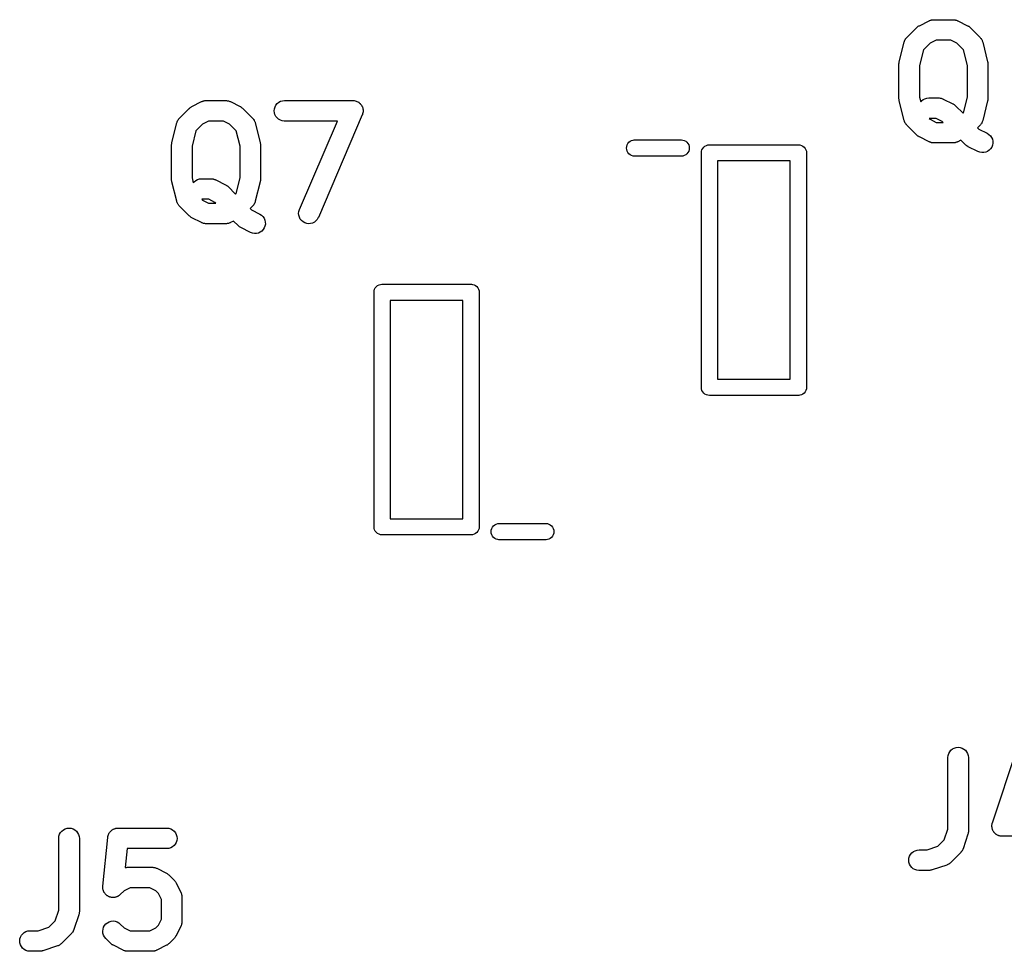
# Model space of a CAD drawing. Extents: x 52.4 to 149.4, y -66.8 to -27.6.
# Tile 12 of 20: x 112 to 124.1, y -55.7 to -44.2. Entities that reach past the tile are written whole.
import ezdxf

# ---------------------------------------------------------------- set-up
doc = ezdxf.new("R2010")
doc.units = 0
doc.layers.add('BLACK', color=7, linetype='CONTINUOUS')

msp = doc.modelspace()

# ---------------------------------------------------------------- linework, layer by layer
at = {"layer": 'BLACK', "linetype": 'CONTINUOUS'}
for p, q in [((123.097, -44.2514), (123.217, -44.1909)), ((123.217, -44.1909), (123.219, -44.1901)), ((123.219, -44.1901), (123.223, -44.1889)), ((123.223, -44.1889), (123.226, -44.1871)), ((123.226, -44.1871), (123.234, -44.1846)), ((123.234, -44.1846), (123.242, -44.1816)), ((123.242, -44.1816), (123.246, -44.181)), ((123.246, -44.181), (123.25, -44.1799)), ((123.25, -44.1799), (123.258, -44.1791)), ((123.258, -44.1791), (123.267, -44.1777)), ((123.267, -44.1777), (123.271, -44.1779)), ((123.271, -44.1779), (123.274, -44.1775)), ((123.274, -44.1775), (123.516, -44.1775)), ((123.516, -44.1775), (123.518, -44.1775)), ((123.518, -44.1775), (123.522, -44.178)), ((123.522, -44.178), (123.525, -44.1779)), ((123.525, -44.1779), (123.534, -44.1793)), ((123.534, -44.1793), (123.543, -44.1803)), ((123.543, -44.1803), (123.546, -44.1814)), ((123.546, -44.1814), (123.55, -44.1821)), ((123.55, -44.1821), (123.558, -44.1852)), ((123.558, -44.1852), (123.566, -44.1878)), ((123.566, -44.1878), (123.569, -44.1896)), ((123.569, -44.1896), (123.573, -44.1909)), ((123.573, -44.1909), (123.694, -44.2514)), ((122.943, -44.3961), (123.064, -44.2752)), ((123.064, -44.2752), (123.065, -44.274)), ((123.065, -44.274), (123.07, -44.2695)), ((123.07, -44.2695), (123.076, -44.2646)), ((123.076, -44.2646), (123.08, -44.2618)), ((123.08, -44.2618), (123.084, -44.2585)), ((123.084, -44.2585), (123.091, -44.2552)), ((123.091, -44.2552), (123.097, -44.2514)), ((123.694, -44.2514), (123.696, -44.2522)), ((123.696, -44.2522), (123.702, -44.2561)), ((123.702, -44.2561), (123.708, -44.2595)), ((123.708, -44.2595), (123.712, -44.2628)), ((123.712, -44.2628), (123.716, -44.2657)), ((123.716, -44.2657), (123.721, -44.2707)), ((123.721, -44.2707), (123.727, -44.2752)), ((123.727, -44.2752), (123.848, -44.3961)), ((122.849, -44.6971), (122.909, -44.4551)), ((122.909, -44.4551), (122.91, -44.4534)), ((122.91, -44.4534), (122.913, -44.4454)), ((122.913, -44.4454), (122.915, -44.4371)), ((122.915, -44.4371), (122.917, -44.4338)), ((122.917, -44.4338), (122.918, -44.4302)), ((122.918, -44.4302), (122.923, -44.4229)), ((122.923, -44.4229), (122.927, -44.4153)), ((122.927, -44.4153), (122.929, -44.4123)), ((122.929, -44.4123), (122.931, -44.4091)), ((122.931, -44.4091), (122.937, -44.4028)), ((122.937, -44.4028), (122.943, -44.3961)), ((123.304, -44.4315), (123.229, -44.4694)), ((123.486, -44.4315), (123.304, -44.4315)), ((123.562, -44.4694), (123.486, -44.4315)), ((123.848, -44.3961), (123.849, -44.3974)), ((123.849, -44.3974), (123.855, -44.4041)), ((123.855, -44.4041), (123.86, -44.4105)), ((123.86, -44.4105), (123.862, -44.4138)), ((123.862, -44.4138), (123.865, -44.4168)), ((123.865, -44.4168), (123.869, -44.4244)), ((123.869, -44.4244), (123.873, -44.4318)), ((123.873, -44.4318), (123.874, -44.4354)), ((123.874, -44.4354), (123.876, -44.4388)), ((123.876, -44.4388), (123.878, -44.4471)), ((123.878, -44.4471), (123.881, -44.4551)), ((123.881, -44.4551), (123.942, -44.6971)), ((123.147, -44.5509), (123.099, -44.7435)), ((123.229, -44.4694), (123.147, -44.5509)), ((123.643, -44.5509), (123.562, -44.4694)), ((123.692, -44.7435), (123.643, -44.5509)), ((122.847, -44.7116), (122.848, -44.7015)), ((122.848, -44.6993), (122.849, -44.6971)), ((122.848, -44.7015), (122.848, -44.6993)), ((123.942, -44.6971), (123.942, -44.6988)), ((123.942, -44.6988), (123.942, -44.701)), ((123.942, -44.701), (123.943, -44.7032)), ((123.943, -44.7032), (123.944, -44.7133)), ((122.845, -44.7216), (122.847, -44.7116)), ((122.845, -44.7238), (122.845, -44.7216)), ((122.845, -44.7261), (122.845, -44.7238)), ((122.845, -44.7279), (122.845, -44.7261)), ((122.845, -45.1512), (122.845, -44.7279)), ((123.099, -44.7435), (123.099, -45.1356)), ((123.692, -45.1356), (123.692, -44.7435)), ((123.944, -44.7133), (123.945, -44.7233)), ((123.945, -44.7233), (123.945, -44.7256)), ((123.945, -44.7256), (123.946, -44.7279)), ((123.946, -44.7279), (123.946, -45.1512)), ((114.097, -45.2514), (114.217, -45.1909)), ((114.217, -45.1909), (114.219, -45.1901)), ((114.219, -45.1901), (114.223, -45.1889)), ((114.223, -45.1889), (114.226, -45.1871)), ((114.226, -45.1871), (114.234, -45.1846)), ((114.234, -45.1846), (114.242, -45.1816)), ((114.242, -45.1816), (114.246, -45.181)), ((114.246, -45.181), (114.25, -45.1799)), ((114.25, -45.1799), (114.258, -45.1791)), ((114.258, -45.1791), (114.267, -45.1777)), ((114.267, -45.1777), (114.271, -45.1779)), ((114.271, -45.1779), (114.274, -45.1775)), ((114.274, -45.1775), (114.516, -45.1775)), ((114.516, -45.1775), (114.518, -45.1775)), ((114.518, -45.1775), (114.522, -45.178)), ((114.522, -45.178), (114.525, -45.1779)), ((114.525, -45.1779), (114.534, -45.1793)), ((114.534, -45.1793), (114.543, -45.1803)), ((114.543, -45.1803), (114.546, -45.1814)), ((114.546, -45.1814), (114.55, -45.1821)), ((114.55, -45.1821), (114.558, -45.1852)), ((114.558, -45.1852), (114.566, -45.1878)), ((114.566, -45.1878), (114.569, -45.1896)), ((114.569, -45.1896), (114.573, -45.1909)), ((114.573, -45.1909), (114.694, -45.2514)), ((115.172, -45.1987), (115.194, -45.1871)), ((115.194, -45.1871), (115.217, -45.1799)), ((115.217, -45.1799), (115.242, -45.1775)), ((115.242, -45.1775), (116.089, -45.1775)), ((116.089, -45.1775), (116.09, -45.1775)), ((116.09, -45.1775), (116.091, -45.1776)), ((116.091, -45.1776), (116.091, -45.1776)), ((116.091, -45.1776), (116.103, -45.179)), ((116.103, -45.179), (116.115, -45.1803)), ((116.115, -45.1803), (116.115, -45.1804)), ((116.115, -45.1804), (116.116, -45.1805)), ((116.116, -45.1805), (116.127, -45.1842)), ((116.127, -45.1842), (116.139, -45.1878)), ((116.139, -45.1878), (116.139, -45.188)), ((116.139, -45.188), (116.139, -45.1881)), ((116.139, -45.1881), (116.15, -45.194)), ((116.15, -45.194), (116.16, -45.1997)), ((122.845, -45.1534), (122.845, -45.1512)), ((122.845, -45.1557), (122.845, -45.1534)), ((122.846, -45.1658), (122.845, -45.1557)), ((122.847, -45.1759), (122.846, -45.1658)), ((122.848, -45.178), (122.847, -45.1759)), ((122.848, -45.1803), (122.848, -45.178)), ((122.849, -45.182), (122.848, -45.1803)), ((122.909, -45.4239), (122.849, -45.182)), ((123.099, -45.1356), (123.114, -45.1948)), ((123.114, -45.1948), (123.124, -45.182)), ((123.124, -45.182), (123.144, -45.1664)), ((123.144, -45.1664), (123.165, -45.1547)), ((123.165, -45.1547), (123.189, -45.1476)), ((123.189, -45.1476), (123.214, -45.1451)), ((123.214, -45.1451), (123.335, -45.1451)), ((123.335, -45.1451), (123.337, -45.1452)), ((123.337, -45.1452), (123.34, -45.1456)), ((123.34, -45.1456), (123.344, -45.1455)), ((123.344, -45.1455), (123.353, -45.1469)), ((123.353, -45.1469), (123.361, -45.1479)), ((123.361, -45.1479), (123.365, -45.149)), ((123.365, -45.149), (123.368, -45.1497)), ((123.368, -45.1497), (123.377, -45.1528)), ((123.377, -45.1528), (123.385, -45.1554)), ((123.385, -45.1554), (123.388, -45.1572)), ((123.388, -45.1572), (123.392, -45.1585)), ((123.392, -45.1585), (123.513, -45.219)), ((123.643, -45.3282), (123.692, -45.1356)), ((123.942, -45.182), (123.881, -45.4239)), ((123.943, -45.1776), (123.942, -45.1798)), ((123.942, -45.1798), (123.942, -45.182)), ((123.944, -45.1675), (123.943, -45.1776)), ((123.945, -45.1575), (123.944, -45.1675)), ((123.946, -45.153), (123.945, -45.1552)), ((123.945, -45.1552), (123.945, -45.1575)), ((123.946, -45.1512), (123.946, -45.153)), ((113.943, -45.3961), (114.064, -45.2752)), ((114.064, -45.2752), (114.065, -45.274)), ((114.065, -45.274), (114.07, -45.2695)), ((114.07, -45.2695), (114.076, -45.2646)), ((114.076, -45.2646), (114.08, -45.2618)), ((114.08, -45.2618), (114.084, -45.2585)), ((114.084, -45.2585), (114.091, -45.2552)), ((114.091, -45.2552), (114.097, -45.2514)), ((114.694, -45.2514), (114.696, -45.2522)), ((114.696, -45.2522), (114.702, -45.2561)), ((114.702, -45.2561), (114.708, -45.2595)), ((114.708, -45.2595), (114.712, -45.2628)), ((114.712, -45.2628), (114.716, -45.2657)), ((114.716, -45.2657), (114.721, -45.2707)), ((114.721, -45.2707), (114.727, -45.2752)), ((114.727, -45.2752), (114.848, -45.3961)), ((115.115, -45.3036), (115.117, -45.279)), ((115.117, -45.3283), (115.115, -45.3036)), ((115.117, -45.279), (115.125, -45.2553)), ((115.125, -45.2553), (115.137, -45.2335)), ((115.137, -45.2335), (115.152, -45.2144)), ((115.152, -45.2144), (115.172, -45.1987)), ((116.16, -45.1997), (116.161, -45.2)), ((116.161, -45.2), (116.161, -45.2002)), ((116.161, -45.2002), (116.17, -45.208)), ((116.17, -45.208), (116.179, -45.2157)), ((116.179, -45.2157), (116.18, -45.216)), ((116.18, -45.216), (116.18, -45.2163)), ((116.18, -45.2163), (116.187, -45.2257)), ((116.187, -45.2257), (116.195, -45.235)), ((116.195, -45.235), (116.195, -45.2354)), ((116.195, -45.2354), (116.195, -45.2357)), ((116.195, -45.2357), (116.201, -45.2463)), ((116.201, -45.2463), (116.206, -45.2569)), ((116.206, -45.2569), (116.206, -45.2574)), ((116.206, -45.2574), (116.207, -45.2578)), ((116.207, -45.2578), (116.21, -45.2693)), ((116.21, -45.2693), (116.213, -45.2807)), ((116.213, -45.2807), (116.213, -45.2812)), ((116.213, -45.2812), (116.213, -45.2816)), ((116.213, -45.2816), (116.214, -45.2935)), ((116.214, -45.2935), (116.216, -45.3054)), ((116.216, -45.3063), (116.214, -45.3181)), ((116.216, -45.3054), (116.216, -45.3059)), ((116.216, -45.3059), (116.216, -45.3063)), ((123.513, -45.219), (123.514, -45.2198)), ((123.514, -45.2198), (123.52, -45.2237)), ((123.52, -45.2237), (123.526, -45.2271)), ((123.526, -45.2271), (123.53, -45.2304)), ((123.53, -45.2304), (123.535, -45.2333)), ((123.535, -45.2333), (123.54, -45.2383)), ((123.54, -45.2383), (123.546, -45.2428)), ((123.546, -45.2428), (123.637, -45.3344)), ((113.913, -45.4454), (113.915, -45.4371)), ((113.915, -45.4371), (113.917, -45.4338)), ((113.917, -45.4338), (113.918, -45.4302)), ((113.918, -45.4302), (113.923, -45.4229)), ((113.923, -45.4229), (113.927, -45.4153)), ((113.927, -45.4153), (113.929, -45.4123)), ((113.929, -45.4123), (113.931, -45.4091)), ((113.931, -45.4091), (113.937, -45.4028)), ((113.937, -45.4028), (113.943, -45.3961)), ((114.304, -45.4315), (114.229, -45.4694)), ((114.486, -45.4315), (114.304, -45.4315)), ((114.562, -45.4694), (114.486, -45.4315)), ((114.848, -45.3961), (114.849, -45.3974)), ((114.849, -45.3974), (114.855, -45.4041)), ((114.855, -45.4041), (114.86, -45.4105)), ((114.86, -45.4105), (114.862, -45.4138)), ((114.862, -45.4138), (114.865, -45.4168)), ((114.865, -45.4168), (114.869, -45.4244)), ((114.869, -45.4244), (114.873, -45.4318)), ((114.873, -45.4318), (114.874, -45.4354)), ((114.874, -45.4354), (114.876, -45.4388)), ((114.876, -45.4388), (114.878, -45.4471)), ((115.124, -45.3521), (115.117, -45.3283)), ((115.136, -45.3741), (115.124, -45.3521)), ((115.151, -45.3934), (115.136, -45.3741)), ((115.17, -45.4093), (115.151, -45.3934)), ((115.192, -45.4213), (115.17, -45.4093)), ((115.215, -45.4287), (115.192, -45.4213)), ((115.24, -45.4315), (115.215, -45.4287)), ((115.242, -45.4315), (115.24, -45.4315)), ((115.896, -45.4315), (115.242, -45.4315)), ((115.428, -46.5245), (115.896, -45.4315)), ((116.205, -45.3546), (115.661, -46.6246)), ((116.206, -45.3537), (116.205, -45.3541)), ((116.205, -45.3541), (116.205, -45.3546)), ((116.209, -45.3422), (116.206, -45.3537)), ((116.213, -45.3309), (116.209, -45.3422)), ((116.214, -45.3181), (116.213, -45.3301)), ((116.213, -45.3301), (116.213, -45.3305)), ((116.213, -45.3305), (116.213, -45.3309)), ((122.912, -45.432), (122.909, -45.4239)), ((122.914, -45.4403), (122.912, -45.432)), ((123.218, -45.3991), (123.229, -45.4097)), ((123.305, -45.3991), (123.218, -45.3991)), ((123.229, -45.4097), (123.304, -45.4475)), ((123.38, -45.437), (123.305, -45.3991)), ((123.391, -45.4475), (123.38, -45.437)), ((123.637, -45.3344), (123.643, -45.3282)), ((123.878, -45.4337), (123.875, -45.4419)), ((123.881, -45.4256), (123.878, -45.4337)), ((123.881, -45.4239), (123.881, -45.4256)), ((113.849, -45.6971), (113.909, -45.4551)), ((113.909, -45.4551), (113.91, -45.4534)), ((113.91, -45.4534), (113.913, -45.4454)), ((114.147, -45.5509), (114.099, -45.7435)), ((114.229, -45.4694), (114.147, -45.5509)), ((114.643, -45.5509), (114.562, -45.4694)), ((114.692, -45.7435), (114.643, -45.5509)), ((114.878, -45.4471), (114.881, -45.4551)), ((114.881, -45.4551), (114.942, -45.6971)), ((122.916, -45.4437), (122.914, -45.4403)), ((122.918, -45.4472), (122.916, -45.4437)), ((122.922, -45.4546), (122.918, -45.4472)), ((122.926, -45.4623), (122.922, -45.4546)), ((122.928, -45.4652), (122.926, -45.4623)), ((122.93, -45.4685), (122.928, -45.4652)), ((122.936, -45.4749), (122.93, -45.4685)), ((122.941, -45.4816), (122.936, -45.4749)), ((122.943, -45.4829), (122.941, -45.4816)), ((123.064, -45.6039), (122.943, -45.4829)), ((123.304, -45.4475), (123.391, -45.4475)), ((123.848, -45.4829), (123.817, -45.514)), ((123.817, -45.514), (123.833, -45.5306)), ((123.833, -45.5306), (123.936, -45.5819)), ((123.853, -45.4763), (123.848, -45.4829)), ((123.859, -45.4699), (123.853, -45.4763)), ((123.861, -45.4667), (123.859, -45.4699)), ((123.864, -45.4637), (123.861, -45.4667)), ((123.868, -45.4562), (123.864, -45.4637)), ((123.872, -45.4488), (123.868, -45.4562)), ((123.874, -45.4453), (123.872, -45.4488)), ((123.875, -45.4419), (123.874, -45.4453)), ((119.504, -45.6939), (119.519, -45.6814)), ((119.519, -45.6814), (119.537, -45.6722)), ((119.537, -45.6722), (119.555, -45.6664)), ((119.555, -45.6664), (119.57, -45.665)), ((119.57, -45.665), (120.155, -45.665)), ((120.155, -45.665), (120.17, -45.6664)), ((120.17, -45.6664), (120.188, -45.6722)), ((120.188, -45.6722), (120.206, -45.6814)), ((120.206, -45.6814), (120.221, -45.6939)), ((123.069, -45.6084), (123.064, -45.6039)), ((123.074, -45.6133), (123.069, -45.6084)), ((123.079, -45.6162), (123.074, -45.6133)), ((123.083, -45.6196), (123.079, -45.6162)), ((123.089, -45.6229), (123.083, -45.6196)), ((123.095, -45.6268), (123.089, -45.6229)), ((123.097, -45.6276), (123.095, -45.6268)), ((123.217, -45.6881), (123.097, -45.6276)), ((123.612, -45.6686), (123.573, -45.6881)), ((123.668, -45.7248), (123.612, -45.6686)), ((123.936, -45.5819), (123.937, -45.5827)), ((123.937, -45.5827), (123.958, -45.5962)), ((123.958, -45.5962), (123.976, -45.6134)), ((123.976, -45.6134), (123.99, -45.6338)), ((123.99, -45.6338), (124, -45.6566)), ((124, -45.6566), (124.005, -45.6808)), ((124.005, -45.6808), (124.006, -45.7056)), ((113.845, -45.7216), (113.847, -45.7116)), ((113.845, -45.7238), (113.845, -45.7216)), ((113.845, -45.7261), (113.845, -45.7238)), ((113.845, -45.7279), (113.845, -45.7261)), ((113.845, -46.1512), (113.845, -45.7279)), ((113.847, -45.7116), (113.848, -45.7015)), ((113.848, -45.6993), (113.849, -45.6971)), ((113.848, -45.7015), (113.848, -45.6993)), ((114.099, -45.7435), (114.099, -46.1356)), ((114.692, -46.1356), (114.692, -45.7435)), ((114.942, -45.6971), (114.942, -45.6988)), ((114.942, -45.6988), (114.942, -45.701)), ((114.942, -45.701), (114.943, -45.7032)), ((114.943, -45.7032), (114.944, -45.7133)), ((114.944, -45.7133), (114.945, -45.7233)), ((114.945, -45.7233), (114.945, -45.7256)), ((114.945, -45.7256), (114.946, -45.7279)), ((114.946, -45.7279), (114.946, -46.1512)), ((119.475, -45.765), (119.476, -45.7454)), ((119.476, -45.7846), (119.475, -45.765)), ((119.476, -45.7454), (119.482, -45.7265)), ((119.482, -45.8035), (119.476, -45.7846)), ((119.482, -45.7265), (119.491, -45.7092)), ((119.491, -45.8208), (119.482, -45.8035)), ((119.491, -45.7092), (119.504, -45.6939)), ((120.221, -45.6939), (120.234, -45.7092)), ((120.234, -45.7092), (120.243, -45.7265)), ((120.243, -45.8035), (120.234, -45.8208)), ((120.243, -45.7265), (120.249, -45.7454)), ((120.249, -45.7846), (120.243, -45.8035)), ((120.249, -45.7454), (120.25, -45.765)), ((120.25, -45.765), (120.249, -45.7846)), ((120.401, -45.8054), (120.407, -45.7865)), ((120.407, -45.7865), (120.416, -45.7692)), ((120.416, -45.7692), (120.429, -45.7539)), ((120.429, -45.7539), (120.444, -45.7415)), ((120.444, -45.7415), (120.462, -45.7322)), ((120.462, -45.7322), (120.48, -45.7264)), ((120.48, -45.7264), (120.495, -45.725)), ((120.495, -45.725), (120.5, -45.7245)), ((120.5, -45.7245), (120.505, -45.725)), ((120.505, -45.725), (121.595, -45.725)), ((121.595, -45.725), (121.6, -45.7245)), ((121.6, -45.7245), (121.605, -45.725)), ((121.605, -45.725), (121.62, -45.7264)), ((121.62, -45.7264), (121.638, -45.7322)), ((121.638, -45.7322), (121.656, -45.7415)), ((121.656, -45.7415), (121.671, -45.7539)), ((121.671, -45.7539), (121.684, -45.7692)), ((121.684, -45.7692), (121.693, -45.7865)), ((121.693, -45.7865), (121.699, -45.8054)), ((123.221, -45.6895), (123.217, -45.6881)), ((123.224, -45.6913), (123.221, -45.6895)), ((123.233, -45.6939), (123.224, -45.6913)), ((123.241, -45.697), (123.233, -45.6939)), ((123.244, -45.6976), (123.241, -45.697)), ((123.248, -45.6987), (123.244, -45.6976)), ((123.257, -45.6997), (123.248, -45.6987)), ((123.265, -45.7012), (123.257, -45.6997)), ((123.269, -45.7011), (123.265, -45.7012)), ((123.273, -45.7015), (123.269, -45.7011)), ((123.274, -45.7015), (123.273, -45.7015)), ((123.516, -45.7015), (123.274, -45.7015)), ((123.52, -45.7012), (123.516, -45.7015)), ((123.524, -45.7013), (123.52, -45.7012)), ((123.532, -45.7), (123.524, -45.7013)), ((123.541, -45.6991), (123.532, -45.7)), ((123.544, -45.698), (123.541, -45.6991)), ((123.548, -45.6974), (123.544, -45.698)), ((123.556, -45.6944), (123.548, -45.6974)), ((123.565, -45.6919), (123.556, -45.6944)), ((123.568, -45.6902), (123.565, -45.6919)), ((123.571, -45.6889), (123.568, -45.6902)), ((123.573, -45.6881), (123.571, -45.6889)), ((123.674, -45.7293), (123.668, -45.7248)), ((123.679, -45.7343), (123.674, -45.7293)), ((123.683, -45.7372), (123.679, -45.7343)), ((123.687, -45.7405), (123.683, -45.7372)), ((123.694, -45.7439), (123.687, -45.7405)), ((123.7, -45.7478), (123.694, -45.7439)), ((123.701, -45.7486), (123.7, -45.7478)), ((123.822, -45.8091), (123.701, -45.7486)), ((123.962, -45.7919), (123.941, -45.8061)), ((123.979, -45.774), (123.962, -45.7919)), ((123.992, -45.7531), (123.979, -45.774)), ((124.001, -45.73), (123.992, -45.7531)), ((124.006, -45.7056), (124.001, -45.73)), ((119.504, -45.8361), (119.491, -45.8208)), ((119.519, -45.8485), (119.504, -45.8361)), ((119.537, -45.8578), (119.519, -45.8485)), ((119.555, -45.8636), (119.537, -45.8578)), ((119.57, -45.865), (119.555, -45.8636)), ((120.155, -45.865), (119.57, -45.865)), ((120.17, -45.8636), (120.155, -45.865)), ((120.188, -45.8578), (120.17, -45.8636)), ((120.206, -45.8485), (120.188, -45.8578)), ((120.221, -45.8361), (120.206, -45.8485)), ((120.234, -45.8208), (120.221, -45.8361)), ((120.4, -45.825), (120.401, -45.8054)), ((120.4, -45.8299), (120.4, -45.825)), ((120.4, -48.7201), (120.4, -45.8299)), ((120.6, -45.925), (120.6, -48.625)), ((121.5, -45.925), (120.6, -45.925)), ((121.5, -48.625), (121.5, -45.925)), ((121.699, -45.8054), (121.7, -45.825)), ((121.7, -45.825), (121.7, -45.8299)), ((121.7, -45.8299), (121.7, -48.7201)), ((123.845, -45.8179), (123.822, -45.8091)), ((123.87, -45.8221), (123.845, -45.8179)), ((123.895, -45.8215), (123.87, -45.8221)), ((123.919, -45.8161), (123.895, -45.8215)), ((123.941, -45.8061), (123.919, -45.8161)), ((113.845, -46.1534), (113.845, -46.1512)), ((113.845, -46.1557), (113.845, -46.1534)), ((113.846, -46.1658), (113.845, -46.1557)), ((113.847, -46.1759), (113.846, -46.1658)), ((114.099, -46.1356), (114.114, -46.1948)), ((114.124, -46.182), (114.144, -46.1664)), ((114.144, -46.1664), (114.165, -46.1547)), ((114.165, -46.1547), (114.189, -46.1476)), ((114.189, -46.1476), (114.214, -46.1451)), ((114.214, -46.1451), (114.335, -46.1451)), ((114.335, -46.1451), (114.337, -46.1452)), ((114.337, -46.1452), (114.34, -46.1456)), ((114.34, -46.1456), (114.344, -46.1455)), ((114.344, -46.1455), (114.353, -46.1469)), ((114.353, -46.1469), (114.361, -46.1479)), ((114.361, -46.1479), (114.365, -46.149)), ((114.365, -46.149), (114.368, -46.1497)), ((114.368, -46.1497), (114.377, -46.1528)), ((114.377, -46.1528), (114.385, -46.1554)), ((114.385, -46.1554), (114.388, -46.1572)), ((114.388, -46.1572), (114.392, -46.1585)), ((114.392, -46.1585), (114.513, -46.219)), ((114.643, -46.3282), (114.692, -46.1356)), ((114.944, -46.1675), (114.943, -46.1776)), ((114.945, -46.1575), (114.944, -46.1675)), ((114.946, -46.153), (114.945, -46.1552)), ((114.945, -46.1552), (114.945, -46.1575)), ((114.946, -46.1512), (114.946, -46.153)), ((113.848, -46.178), (113.847, -46.1759)), ((113.848, -46.1803), (113.848, -46.178)), ((113.849, -46.182), (113.848, -46.1803)), ((113.909, -46.4239), (113.849, -46.182)), ((114.114, -46.1948), (114.124, -46.182)), ((114.513, -46.219), (114.514, -46.2198)), ((114.514, -46.2198), (114.52, -46.2237)), ((114.52, -46.2237), (114.526, -46.2271)), ((114.526, -46.2271), (114.53, -46.2304)), ((114.53, -46.2304), (114.535, -46.2333)), ((114.535, -46.2333), (114.54, -46.2383)), ((114.54, -46.2383), (114.546, -46.2428)), ((114.546, -46.2428), (114.637, -46.3344)), ((114.942, -46.182), (114.881, -46.4239)), ((114.943, -46.1776), (114.942, -46.1798)), ((114.942, -46.1798), (114.942, -46.182)), ((114.218, -46.3991), (114.229, -46.4097)), ((114.305, -46.3991), (114.218, -46.3991)), ((114.229, -46.4097), (114.304, -46.4475)), ((114.38, -46.437), (114.305, -46.3991)), ((114.637, -46.3344), (114.643, -46.3282)), ((113.912, -46.432), (113.909, -46.4239)), ((113.914, -46.4403), (113.912, -46.432)), ((113.916, -46.4437), (113.914, -46.4403)), ((113.918, -46.4472), (113.916, -46.4437)), ((113.922, -46.4546), (113.918, -46.4472)), ((113.926, -46.4623), (113.922, -46.4546)), ((113.928, -46.4652), (113.926, -46.4623)), ((113.93, -46.4685), (113.928, -46.4652)), ((113.936, -46.4749), (113.93, -46.4685)), ((113.941, -46.4816), (113.936, -46.4749)), ((113.943, -46.4829), (113.941, -46.4816)), ((114.064, -46.6039), (113.943, -46.4829)), ((114.304, -46.4475), (114.391, -46.4475)), ((114.391, -46.4475), (114.38, -46.437)), ((114.848, -46.4829), (114.817, -46.514)), ((114.817, -46.514), (114.833, -46.5306)), ((114.833, -46.5306), (114.936, -46.5819)), ((114.853, -46.4763), (114.848, -46.4829)), ((114.859, -46.4699), (114.853, -46.4763)), ((114.861, -46.4667), (114.859, -46.4699)), ((114.864, -46.4637), (114.861, -46.4667)), ((114.868, -46.4562), (114.864, -46.4637)), ((114.872, -46.4488), (114.868, -46.4562)), ((114.874, -46.4453), (114.872, -46.4488)), ((114.875, -46.4419), (114.874, -46.4453)), ((114.878, -46.4337), (114.875, -46.4419)), ((114.881, -46.4256), (114.878, -46.4337)), ((114.881, -46.4239), (114.881, -46.4256)), ((115.42, -46.5481), (115.428, -46.5245)), ((114.069, -46.6084), (114.064, -46.6039)), ((114.074, -46.6133), (114.069, -46.6084)), ((114.079, -46.6162), (114.074, -46.6133)), ((114.083, -46.6196), (114.079, -46.6162)), ((114.089, -46.6229), (114.083, -46.6196)), ((114.095, -46.6268), (114.089, -46.6229)), ((114.097, -46.6276), (114.095, -46.6268)), ((114.217, -46.6881), (114.097, -46.6276)), ((114.936, -46.5819), (114.937, -46.5827)), ((114.937, -46.5827), (114.958, -46.5962)), ((114.958, -46.5962), (114.976, -46.6134)), ((114.976, -46.6134), (114.99, -46.6338)), ((114.99, -46.6338), (115, -46.6566)), ((115, -46.6566), (115.005, -46.6808)), ((115.417, -46.5728), (115.42, -46.5481)), ((115.419, -46.5975), (115.417, -46.5728)), ((115.426, -46.6213), (115.419, -46.5975)), ((115.438, -46.6433), (115.426, -46.6213)), ((115.453, -46.6627), (115.438, -46.6433)), ((115.648, -46.6477), (115.632, -46.6665)), ((115.66, -46.6262), (115.648, -46.6477)), ((115.661, -46.6246), (115.66, -46.6262)), ((114.221, -46.6895), (114.217, -46.6881)), ((114.224, -46.6913), (114.221, -46.6895)), ((114.233, -46.6939), (114.224, -46.6913)), ((114.241, -46.697), (114.233, -46.6939)), ((114.244, -46.6976), (114.241, -46.697)), ((114.248, -46.6987), (114.244, -46.6976)), ((114.257, -46.6997), (114.248, -46.6987)), ((114.265, -46.7012), (114.257, -46.6997)), ((114.269, -46.7011), (114.265, -46.7012)), ((114.273, -46.7015), (114.269, -46.7011)), ((114.274, -46.7015), (114.273, -46.7015)), ((114.516, -46.7015), (114.274, -46.7015)), ((114.52, -46.7012), (114.516, -46.7015)), ((114.524, -46.7013), (114.52, -46.7012)), ((114.532, -46.7), (114.524, -46.7013)), ((114.541, -46.6991), (114.532, -46.7)), ((114.544, -46.698), (114.541, -46.6991)), ((114.548, -46.6974), (114.544, -46.698)), ((114.556, -46.6944), (114.548, -46.6974)), ((114.565, -46.6919), (114.556, -46.6944)), ((114.568, -46.6902), (114.565, -46.6919)), ((114.571, -46.6889), (114.568, -46.6902)), ((114.573, -46.6881), (114.571, -46.6889)), ((114.612, -46.6686), (114.573, -46.6881)), ((114.668, -46.7248), (114.612, -46.6686)), ((114.674, -46.7293), (114.668, -46.7248)), ((114.679, -46.7343), (114.674, -46.7293)), ((114.683, -46.7372), (114.679, -46.7343)), ((114.687, -46.7405), (114.683, -46.7372)), ((114.694, -46.7439), (114.687, -46.7405)), ((114.7, -46.7478), (114.694, -46.7439)), ((114.701, -46.7486), (114.7, -46.7478)), ((114.822, -46.8091), (114.701, -46.7486)), ((114.979, -46.774), (114.962, -46.7919)), ((114.992, -46.7531), (114.979, -46.774)), ((115.001, -46.73), (114.992, -46.7531)), ((115.006, -46.7056), (115.001, -46.73)), ((115.005, -46.6808), (115.006, -46.7056)), ((115.472, -46.6788), (115.453, -46.6627)), ((115.493, -46.6909), (115.472, -46.6788)), ((115.517, -46.6986), (115.493, -46.6909)), ((115.542, -46.7015), (115.517, -46.6986)), ((115.566, -46.6996), (115.542, -46.7015)), ((115.59, -46.6929), (115.566, -46.6996)), ((115.612, -46.6818), (115.59, -46.6929)), ((115.632, -46.6665), (115.612, -46.6818)), ((114.845, -46.8179), (114.822, -46.8091)), ((114.87, -46.8221), (114.845, -46.8179)), ((114.895, -46.8215), (114.87, -46.8221)), ((114.919, -46.8161), (114.895, -46.8215)), ((114.941, -46.8061), (114.919, -46.8161)), ((114.962, -46.7919), (114.941, -46.8061)), ((116.357, -47.5115), (116.366, -47.4942)), ((116.366, -47.4942), (116.379, -47.4789)), ((116.379, -47.4789), (116.394, -47.4665)), ((116.394, -47.4665), (116.412, -47.4572)), ((116.412, -47.4572), (116.43, -47.4514)), ((116.43, -47.4514), (116.445, -47.45)), ((116.445, -47.45), (116.45, -47.4495)), ((116.45, -47.4495), (116.455, -47.45)), ((116.455, -47.45), (117.545, -47.45)), ((117.545, -47.45), (117.55, -47.4495)), ((117.55, -47.4495), (117.555, -47.45)), ((117.555, -47.45), (117.57, -47.4514)), ((117.57, -47.4514), (117.588, -47.4572)), ((117.588, -47.4572), (117.606, -47.4665)), ((117.606, -47.4665), (117.621, -47.4789)), ((117.621, -47.4789), (117.634, -47.4942)), ((117.634, -47.4942), (117.643, -47.5115)), ((116.35, -47.55), (116.351, -47.5304)), ((116.35, -47.5549), (116.35, -47.55)), ((116.35, -50.4451), (116.35, -47.5549)), ((116.351, -47.5304), (116.357, -47.5115)), ((117.643, -47.5115), (117.649, -47.5304)), ((117.649, -47.5304), (117.65, -47.55)), ((117.65, -47.55), (117.65, -47.5549)), ((117.65, -47.5549), (117.65, -50.4451)), ((116.55, -47.65), (116.55, -50.35)), ((117.45, -47.65), (116.55, -47.65)), ((117.45, -50.35), (117.45, -47.65)), ((120.4, -48.725), (120.4, -48.7201)), ((120.401, -48.7446), (120.4, -48.725)), ((120.6, -48.625), (121.5, -48.625)), ((121.7, -48.725), (121.699, -48.7446)), ((121.7, -48.7201), (121.7, -48.725)), ((120.407, -48.7635), (120.401, -48.7446)), ((120.416, -48.7808), (120.407, -48.7635)), ((120.429, -48.7961), (120.416, -48.7808)), ((120.444, -48.8085), (120.429, -48.7961)), ((120.462, -48.8178), (120.444, -48.8085)), ((120.48, -48.8236), (120.462, -48.8178)), ((120.5, -48.8255), (120.48, -48.8236)), ((120.505, -48.825), (120.5, -48.8255)), ((121.595, -48.825), (120.505, -48.825)), ((121.6, -48.8255), (121.595, -48.825)), ((121.605, -48.825), (121.6, -48.8255)), ((121.62, -48.8236), (121.605, -48.825)), ((121.638, -48.8178), (121.62, -48.8236)), ((121.656, -48.8085), (121.638, -48.8178)), ((121.671, -48.7961), (121.656, -48.8085)), ((121.684, -48.7808), (121.671, -48.7961)), ((121.693, -48.7635), (121.684, -48.7808)), ((121.699, -48.7446), (121.693, -48.7635)), ((116.55, -50.35), (117.45, -50.35)), ((117.829, -50.4389), (117.844, -50.4265)), ((117.844, -50.4265), (117.862, -50.4172)), ((117.862, -50.4172), (117.88, -50.4114)), ((117.88, -50.4114), (117.895, -50.41)), ((117.895, -50.41), (118.48, -50.41)), ((118.48, -50.41), (118.495, -50.4114)), ((118.495, -50.4114), (118.513, -50.4172)), ((118.513, -50.4172), (118.531, -50.4265)), ((118.531, -50.4265), (118.546, -50.4389)), ((116.35, -50.45), (116.35, -50.4451)), ((116.351, -50.4696), (116.35, -50.45)), ((116.357, -50.4885), (116.351, -50.4696)), ((116.366, -50.5058), (116.357, -50.4885)), ((116.379, -50.5211), (116.366, -50.5058)), ((116.394, -50.5335), (116.379, -50.5211)), ((116.412, -50.5428), (116.394, -50.5335)), ((116.43, -50.5486), (116.412, -50.5428)), ((116.45, -50.5505), (116.43, -50.5486)), ((116.455, -50.55), (116.45, -50.5505)), ((117.545, -50.55), (116.455, -50.55)), ((117.55, -50.5505), (117.545, -50.55)), ((117.555, -50.55), (117.55, -50.5505)), ((117.57, -50.5486), (117.555, -50.55)), ((117.588, -50.5428), (117.57, -50.5486)), ((117.606, -50.5335), (117.588, -50.5428)), ((117.621, -50.5211), (117.606, -50.5335)), ((117.634, -50.5058), (117.621, -50.5211)), ((117.643, -50.4885), (117.634, -50.5058)), ((117.649, -50.4696), (117.643, -50.4885)), ((117.65, -50.45), (117.649, -50.4696)), ((117.65, -50.4451), (117.65, -50.45)), ((117.8, -50.51), (117.801, -50.4904)), ((117.801, -50.5296), (117.8, -50.51)), ((117.801, -50.4904), (117.807, -50.4715)), ((117.807, -50.5485), (117.801, -50.5296)), ((117.807, -50.4715), (117.816, -50.4542)), ((117.816, -50.5658), (117.807, -50.5485)), ((117.816, -50.4542), (117.829, -50.4389)), ((118.546, -50.4389), (118.559, -50.4542)), ((118.559, -50.4542), (118.568, -50.4715)), ((118.568, -50.5485), (118.559, -50.5658)), ((118.568, -50.4715), (118.574, -50.4904)), ((118.574, -50.5296), (118.568, -50.5485)), ((118.574, -50.4904), (118.575, -50.51)), ((118.575, -50.51), (118.574, -50.5296)), ((117.829, -50.5811), (117.816, -50.5658)), ((117.844, -50.5935), (117.829, -50.5811)), ((117.862, -50.6028), (117.844, -50.5935)), ((117.88, -50.6086), (117.862, -50.6028)), ((117.895, -50.61), (117.88, -50.6086)), ((118.48, -50.61), (117.895, -50.61)), ((118.495, -50.6086), (118.48, -50.61)), ((118.513, -50.6028), (118.495, -50.6086)), ((118.531, -50.5935), (118.513, -50.6028)), ((118.546, -50.5811), (118.531, -50.5935)), ((118.559, -50.5658), (118.546, -50.5811)), ((123.46, -53.2545), (123.472, -53.2328)), ((123.472, -53.2328), (123.488, -53.2138)), ((123.488, -53.2138), (123.507, -53.1983)), ((123.507, -53.1983), (123.529, -53.1868)), ((123.529, -53.1868), (123.553, -53.1798)), ((123.553, -53.1798), (123.578, -53.1775)), ((123.578, -53.1775), (123.602, -53.1801)), ((123.602, -53.1801), (123.626, -53.1874)), ((123.626, -53.1874), (123.648, -53.1992)), ((123.648, -53.1992), (123.667, -53.215)), ((123.667, -53.215), (123.682, -53.2342)), ((123.682, -53.2342), (123.694, -53.2561)), ((124, -54.111), (124.303, -53.2039)), ((123.45, -53.3027), (123.452, -53.2781)), ((123.45, -53.3045), (123.45, -53.3027)), ((123.45, -54.1911), (123.45, -53.3045)), ((123.452, -53.2781), (123.46, -53.2545)), ((123.694, -53.2561), (123.701, -53.2799)), ((123.701, -53.2799), (123.704, -53.3045)), ((123.704, -53.3045), (123.704, -54.2117)), ((112.488, -54.2138), (112.507, -54.1983)), ((112.507, -54.1983), (112.529, -54.1868)), ((112.529, -54.1868), (112.553, -54.1798)), ((112.553, -54.1798), (112.578, -54.1775)), ((112.578, -54.1775), (112.602, -54.1801)), ((112.602, -54.1801), (112.626, -54.1874)), ((112.626, -54.1874), (112.648, -54.1992)), ((112.648, -54.1992), (112.667, -54.215)), ((113.097, -54.2101), (113.102, -54.2054)), ((113.102, -54.2054), (113.107, -54.2023)), ((113.107, -54.2023), (113.111, -54.1987)), ((113.111, -54.1987), (113.117, -54.1956)), ((113.117, -54.1956), (113.123, -54.1919)), ((113.123, -54.1919), (113.128, -54.1898)), ((113.128, -54.1898), (113.133, -54.1871)), ((113.133, -54.1871), (113.14, -54.1851)), ((113.14, -54.1851), (113.146, -54.1826)), ((113.146, -54.1826), (113.151, -54.1816)), ((113.151, -54.1816), (113.157, -54.1799)), ((113.157, -54.1799), (113.164, -54.1793)), ((113.164, -54.1793), (113.17, -54.178)), ((113.17, -54.178), (113.176, -54.1781)), ((113.176, -54.1781), (113.181, -54.1775)), ((113.181, -54.1775), (113.786, -54.1775)), ((113.786, -54.1775), (113.788, -54.1775)), ((113.788, -54.1775), (113.813, -54.1803)), ((113.813, -54.1803), (113.836, -54.1878)), ((113.836, -54.1878), (113.858, -54.1997)), ((113.858, -54.1997), (113.877, -54.2157)), ((123.405, -54.3245), (123.45, -54.1911)), ((123.994, -54.1503), (123.995, -54.1428)), ((123.994, -54.1551), (123.994, -54.1503)), ((123.994, -54.16), (123.994, -54.1551)), ((123.996, -54.1674), (123.994, -54.16)), ((123.995, -54.1352), (123.996, -54.1305)), ((123.995, -54.1428), (123.995, -54.1352)), ((123.996, -54.1305), (123.997, -54.1257)), ((123.996, -54.175), (123.996, -54.1674)), ((123.998, -54.1796), (123.996, -54.175)), ((123.997, -54.1257), (123.999, -54.1184)), ((123.998, -54.1844), (123.998, -54.1796)), ((124.001, -54.1915), (123.998, -54.1844)), ((123.999, -54.1184), (124, -54.111)), ((124.003, -54.1988), (124.001, -54.1915)), ((124.005, -54.2031), (124.003, -54.1988)), ((124.007, -54.2076), (124.005, -54.2031)), ((124.011, -54.214), (124.007, -54.2076)), ((112.45, -54.3027), (112.452, -54.2781)), ((112.45, -54.3045), (112.45, -54.3027)), ((112.45, -55.1911), (112.45, -54.3045)), ((112.452, -54.2781), (112.46, -54.2545)), ((112.46, -54.2545), (112.472, -54.2328)), ((112.472, -54.2328), (112.488, -54.2138)), ((112.667, -54.215), (112.682, -54.2342)), ((112.682, -54.2342), (112.694, -54.2561)), ((112.694, -54.2561), (112.701, -54.2799)), ((112.701, -54.2799), (112.704, -54.3045)), ((112.704, -54.3045), (112.704, -55.2117)), ((112.995, -54.8966), (113.055, -54.2919)), ((113.055, -54.2901), (113.056, -54.2846)), ((113.055, -54.2919), (113.055, -54.2901)), ((113.056, -54.2846), (113.057, -54.279)), ((113.057, -54.279), (113.059, -54.2725)), ((113.059, -54.2725), (113.06, -54.2659)), ((113.06, -54.2659), (113.063, -54.2607)), ((113.063, -54.2607), (113.064, -54.2553)), ((113.064, -54.2553), (113.068, -54.2493)), ((113.068, -54.2493), (113.07, -54.2431)), ((113.07, -54.2431), (113.073, -54.2385)), ((113.073, -54.2385), (113.076, -54.2335)), ((113.076, -54.2335), (113.08, -54.2283)), ((113.08, -54.2283), (113.084, -54.2227)), ((113.084, -54.2227), (113.088, -54.2188)), ((113.088, -54.2188), (113.092, -54.2144)), ((113.092, -54.2144), (113.097, -54.2101)), ((113.877, -54.2157), (113.892, -54.235)), ((113.892, -54.235), (113.904, -54.2569)), ((113.911, -54.3301), (113.903, -54.3537)), ((113.904, -54.2569), (113.911, -54.2807)), ((113.911, -54.2807), (113.913, -54.3054)), ((113.913, -54.3054), (113.911, -54.3301)), ((123.327, -54.403), (123.405, -54.3245)), ((123.697, -54.2518), (123.637, -54.4333)), ((123.699, -54.2449), (123.697, -54.2518)), ((123.701, -54.2381), (123.699, -54.2449)), ((123.703, -54.2277), (123.701, -54.2328)), ((123.701, -54.2328), (123.701, -54.2381)), ((123.704, -54.2134), (123.703, -54.2205)), ((123.703, -54.2205), (123.703, -54.2277)), ((123.704, -54.2117), (123.704, -54.2134)), ((124.015, -54.2207), (124.011, -54.214)), ((124.018, -54.2245), (124.015, -54.2207)), ((124.02, -54.2286), (124.018, -54.2245)), ((124.025, -54.2341), (124.02, -54.2286)), ((124.03, -54.24), (124.025, -54.2341)), ((124.034, -54.2432), (124.03, -54.24)), ((124.037, -54.2467), (124.034, -54.2432)), ((124.043, -54.2511), (124.037, -54.2467)), ((124.049, -54.256), (124.043, -54.2511)), ((124.053, -54.2583), (124.049, -54.256)), ((124.057, -54.2611), (124.053, -54.2583)), ((124.064, -54.2643), (124.057, -54.2611)), ((124.071, -54.2679), (124.064, -54.2643)), ((124.076, -54.2694), (124.071, -54.2679)), ((124.08, -54.2714), (124.076, -54.2694)), ((124.087, -54.2731), (124.08, -54.2714)), ((124.095, -54.2754), (124.087, -54.2731)), ((124.099, -54.276), (124.095, -54.2754)), ((124.104, -54.2771), (124.099, -54.276)), ((124.112, -54.2773), (124.104, -54.2771)), ((124.119, -54.2782), (124.112, -54.2773)), ((124.121, -54.2782), (124.119, -54.2782)), ((124.599, -54.2782), (124.121, -54.2782)), ((113.296, -54.4315), (113.273, -54.665)), ((113.786, -54.4315), (113.296, -54.4315)), ((113.811, -54.4291), (113.786, -54.4315)), ((113.835, -54.4219), (113.811, -54.4291)), ((113.856, -54.4103), (113.835, -54.4219)), ((113.876, -54.3946), (113.856, -54.4103)), ((113.891, -54.3755), (113.876, -54.3946)), ((113.903, -54.3537), (113.891, -54.3755)), ((123.044, -54.4571), (123.068, -54.4499)), ((123.068, -54.4499), (123.093, -54.4475)), ((123.093, -54.4475), (123.193, -54.4475)), ((123.193, -54.4475), (123.327, -54.403)), ((123.629, -54.4495), (123.626, -54.4574)), ((123.633, -54.4419), (123.629, -54.4495)), ((123.635, -54.4383), (123.633, -54.4419)), ((123.636, -54.4349), (123.635, -54.4383)), ((123.637, -54.4333), (123.636, -54.4349)), ((122.966, -54.5736), (122.968, -54.549)), ((122.968, -54.5983), (122.966, -54.5736)), ((122.968, -54.549), (122.976, -54.5253)), ((122.976, -54.5253), (122.988, -54.5035)), ((122.988, -54.5035), (123.003, -54.4844)), ((123.003, -54.4844), (123.023, -54.4687)), ((123.023, -54.4687), (123.044, -54.4571)), ((123.606, -54.4829), (123.485, -54.6038)), ((123.608, -54.48), (123.606, -54.4829)), ((123.611, -54.4775), (123.608, -54.48)), ((123.616, -54.4704), (123.611, -54.4775)), ((123.622, -54.4637), (123.616, -54.4704)), ((123.623, -54.4605), (123.622, -54.4637)), ((123.626, -54.4574), (123.623, -54.4605)), ((113.273, -54.665), (113.274, -54.6648)), ((113.274, -54.6648), (113.278, -54.6638)), ((113.278, -54.6638), (113.286, -54.6629)), ((113.286, -54.6629), (113.295, -54.6616)), ((113.295, -54.6616), (113.299, -54.6617)), ((113.299, -54.6617), (113.302, -54.6613)), ((113.302, -54.6613), (113.605, -54.6613)), ((113.605, -54.6613), (113.607, -54.6613)), ((113.607, -54.6613), (113.61, -54.6618)), ((113.61, -54.6618), (113.614, -54.6617)), ((113.614, -54.6617), (113.623, -54.6631)), ((113.623, -54.6631), (113.631, -54.6641)), ((113.631, -54.6641), (113.635, -54.6652)), ((113.635, -54.6652), (113.638, -54.6659)), ((113.638, -54.6659), (113.647, -54.669)), ((113.647, -54.669), (113.655, -54.6716)), ((113.655, -54.6716), (113.658, -54.6734)), ((113.658, -54.6734), (113.662, -54.6747)), ((113.662, -54.6747), (113.783, -54.7352)), ((122.975, -54.6221), (122.968, -54.5983)), ((122.987, -54.6441), (122.975, -54.6221)), ((123.002, -54.6634), (122.987, -54.6441)), ((123.021, -54.6793), (123.002, -54.6634)), ((123.043, -54.6913), (123.021, -54.6793)), ((123.066, -54.6987), (123.043, -54.6913)), ((123.245, -54.697), (123.238, -54.6991)), ((123.252, -54.6956), (123.245, -54.697)), ((123.254, -54.695), (123.252, -54.6956)), ((123.435, -54.6345), (123.254, -54.695)), ((123.439, -54.633), (123.435, -54.6345)), ((123.442, -54.632), (123.439, -54.633)), ((123.45, -54.628), (123.442, -54.632)), ((123.458, -54.6244), (123.45, -54.628)), ((123.461, -54.6223), (123.458, -54.6244)), ((123.464, -54.6206), (123.461, -54.6223)), ((123.471, -54.6151), (123.464, -54.6206)), ((123.478, -54.6101), (123.471, -54.6151)), ((123.481, -54.6074), (123.478, -54.6101)), ((123.484, -54.6051), (123.481, -54.6074)), ((123.485, -54.6038), (123.484, -54.6051)), ((113.783, -54.7352), (113.784, -54.736)), ((113.784, -54.736), (113.79, -54.7399)), ((113.79, -54.7399), (113.796, -54.7433)), ((113.796, -54.7433), (113.8, -54.7466)), ((113.8, -54.7466), (113.805, -54.7495)), ((113.805, -54.7495), (113.81, -54.7545)), ((113.81, -54.7545), (113.816, -54.759)), ((113.816, -54.759), (113.876, -54.8195)), ((123.091, -54.7015), (123.066, -54.6987)), ((123.093, -54.7015), (123.091, -54.7015)), ((123.214, -54.7015), (123.093, -54.7015)), ((123.221, -54.7008), (123.214, -54.7015)), ((123.228, -54.7007), (123.221, -54.7008)), ((123.233, -54.6996), (123.228, -54.7007)), ((123.238, -54.6991), (123.233, -54.6996)), ((112.994, -54.9088), (112.995, -54.9028)), ((112.995, -54.9151), (112.994, -54.9088)), ((112.995, -54.9028), (112.995, -54.8966)), ((112.995, -54.9214), (112.995, -54.9151)), ((112.996, -54.9274), (112.995, -54.9214)), ((112.996, -54.9335), (112.996, -54.9274)), ((112.998, -54.9396), (112.996, -54.9335)), ((112.999, -54.9458), (112.998, -54.9396)), ((113.332, -54.9153), (113.257, -54.9532)), ((113.575, -54.9153), (113.332, -54.9153)), ((113.65, -54.9532), (113.575, -54.9153)), ((113.876, -54.8195), (113.877, -54.8207)), ((113.877, -54.8207), (113.882, -54.8263)), ((113.882, -54.8263), (113.887, -54.8315)), ((113.887, -54.8315), (113.889, -54.836)), ((113.889, -54.836), (113.893, -54.8401)), ((113.893, -54.8401), (113.896, -54.8465)), ((113.896, -54.8465), (113.9, -54.8525)), ((113.9, -54.8525), (113.96, -54.9734)), ((113.002, -54.9514), (112.999, -54.9458)), ((113.003, -54.9573), (113.002, -54.9514)), ((113.006, -54.9629), (113.003, -54.9573)), ((113.009, -54.9687), (113.006, -54.9629)), ((113.012, -54.9738), (113.009, -54.9687)), ((113.015, -54.9792), (113.012, -54.9738)), ((113.019, -54.9841), (113.015, -54.9792)), ((113.022, -54.9894), (113.019, -54.9841)), ((113.027, -54.9937), (113.022, -54.9894)), ((113.031, -54.9985), (113.027, -54.9937)), ((113.035, -55.0025), (113.031, -54.9985)), ((113.04, -55.007), (113.035, -55.0025)), ((113.045, -55.0104), (113.04, -55.007)), ((113.05, -55.0143), (113.045, -55.0104)), ((113.055, -55.0173), (113.05, -55.0143)), ((113.06, -55.0209), (113.055, -55.0173)), ((113.066, -55.0233), (113.06, -55.0209)), ((113.071, -55.0262), (113.066, -55.0233)), ((113.077, -55.0281), (113.071, -55.0262)), ((113.083, -55.0305), (113.077, -55.0281)), ((113.089, -55.0318), (113.083, -55.0305)), ((113.095, -55.0336), (113.089, -55.0318)), ((113.101, -55.0343), (113.095, -55.0336)), ((113.107, -55.0356), (113.101, -55.0343)), ((113.114, -55.0356), (113.107, -55.0356)), ((113.12, -55.0363), (113.114, -55.0356)), ((113.126, -55.0357), (113.12, -55.0363)), ((113.132, -55.0358), (113.126, -55.0357)), ((113.138, -55.0347), (113.132, -55.0358)), ((113.144, -55.0341), (113.138, -55.0347)), ((113.15, -55.0324), (113.144, -55.0341)), ((113.157, -55.0312), (113.15, -55.0324)), ((113.162, -55.0289), (113.157, -55.0312)), ((113.168, -55.0272), (113.162, -55.0289)), ((113.174, -55.0243), (113.168, -55.0272)), ((113.18, -55.0219), (113.174, -55.0243)), ((113.185, -55.0186), (113.18, -55.0219)), ((113.19, -55.0158), (113.185, -55.0186)), ((113.195, -55.0119), (113.19, -55.0158)), ((113.2, -55.0084), (113.195, -55.0119)), ((113.205, -55.0042), (113.2, -55.0084)), ((113.209, -55.0003), (113.205, -55.0042)), ((113.211, -54.9991), (113.209, -55.0003)), ((113.257, -54.9532), (113.211, -54.9991)), ((113.682, -54.9845), (113.65, -54.9532)), ((113.72, -55.0602), (113.682, -54.9845)), ((113.72, -55.3026), (113.72, -55.0602)), ((113.96, -54.9734), (113.961, -54.975)), ((113.961, -54.975), (113.962, -54.9785)), ((113.962, -54.9785), (113.964, -54.9818)), ((113.964, -54.9818), (113.967, -54.9901)), ((113.967, -54.9901), (113.97, -54.9983)), ((113.97, -54.9983), (113.97, -55.002)), ((113.97, -55.002), (113.971, -55.0056)), ((113.971, -55.0056), (113.972, -55.0142)), ((113.972, -55.0142), (113.973, -55.0228)), ((113.973, -55.0228), (113.973, -55.0265)), ((113.973, -55.0265), (113.974, -55.0302)), ((113.974, -55.0302), (113.974, -55.3326)), ((112.405, -55.3245), (112.45, -55.1911)), ((112.697, -55.2518), (112.637, -55.4333)), ((112.699, -55.2449), (112.697, -55.2518)), ((112.701, -55.2381), (112.699, -55.2449)), ((112.703, -55.2277), (112.701, -55.2328)), ((112.701, -55.2328), (112.701, -55.2381)), ((112.704, -55.2134), (112.703, -55.2205)), ((112.703, -55.2205), (112.703, -55.2277)), ((112.704, -55.2117), (112.704, -55.2134)), ((113.682, -55.3783), (113.72, -55.3026)), ((112.193, -55.4475), (112.327, -55.403)), ((112.327, -55.403), (112.405, -55.3245)), ((112.994, -55.4522), (112.997, -55.4276)), ((112.997, -55.4276), (113.004, -55.4039)), ((113.004, -55.4039), (113.016, -55.3822)), ((113.016, -55.3822), (113.032, -55.3631)), ((113.032, -55.3631), (113.051, -55.3475)), ((113.051, -55.3475), (113.073, -55.336)), ((113.073, -55.336), (113.097, -55.3289)), ((113.097, -55.3289), (113.121, -55.3266)), ((113.121, -55.3266), (113.146, -55.3291)), ((113.146, -55.3291), (113.17, -55.3363)), ((113.17, -55.3363), (113.192, -55.348)), ((113.192, -55.348), (113.211, -55.3638)), ((113.211, -55.3638), (113.257, -55.4097)), ((113.257, -55.4097), (113.332, -55.4475)), ((113.575, -55.4475), (113.65, -55.4097)), ((113.65, -55.4097), (113.682, -55.3783)), ((113.96, -55.3894), (113.9, -55.5104)), ((113.962, -55.3859), (113.96, -55.3894)), ((113.963, -55.3826), (113.962, -55.3859)), ((113.966, -55.3744), (113.963, -55.3826)), ((113.969, -55.3663), (113.966, -55.3744)), ((113.97, -55.3626), (113.969, -55.3663)), ((113.971, -55.359), (113.97, -55.3626)), ((113.972, -55.3504), (113.971, -55.359)), ((113.973, -55.3418), (113.972, -55.3504)), ((113.974, -55.3344), (113.973, -55.3381)), ((113.973, -55.3381), (113.973, -55.3418)), ((113.974, -55.3326), (113.974, -55.3344)), ((111.966, -55.5736), (111.968, -55.549)), ((111.968, -55.549), (111.976, -55.5253)), ((111.976, -55.5253), (111.988, -55.5035)), ((111.988, -55.5035), (112.003, -55.4844)), ((112.003, -55.4844), (112.023, -55.4687)), ((112.023, -55.4687), (112.044, -55.4571)), ((112.044, -55.4571), (112.068, -55.4499)), ((112.068, -55.4499), (112.093, -55.4475)), ((112.093, -55.4475), (112.193, -55.4475)), ((112.606, -55.4829), (112.485, -55.6038)), ((112.608, -55.48), (112.606, -55.4829)), ((112.611, -55.4775), (112.608, -55.48)), ((112.616, -55.4704), (112.611, -55.4775)), ((112.622, -55.4637), (112.616, -55.4704)), ((112.623, -55.4605), (112.622, -55.4637)), ((112.626, -55.4574), (112.623, -55.4605)), ((112.629, -55.4495), (112.626, -55.4574)), ((112.633, -55.4419), (112.629, -55.4495)), ((112.635, -55.4383), (112.633, -55.4419)), ((112.636, -55.4349), (112.635, -55.4383)), ((112.637, -55.4333), (112.636, -55.4349)), ((112.996, -55.4769), (112.994, -55.4522)), ((113.003, -55.5007), (112.996, -55.4769)), ((113.014, -55.5227), (113.003, -55.5007)), ((113.03, -55.5421), (113.014, -55.5227)), ((113.031, -55.5434), (113.03, -55.5421)), ((113.092, -55.6038), (113.031, -55.5434)), ((113.332, -55.4475), (113.575, -55.4475)), ((113.876, -55.5434), (113.816, -55.6038)), ((113.881, -55.5379), (113.876, -55.5434)), ((113.885, -55.5327), (113.881, -55.5379)), ((113.888, -55.5283), (113.885, -55.5327)), ((113.892, -55.5242), (113.888, -55.5283)), ((113.895, -55.5179), (113.892, -55.5242)), ((113.899, -55.5119), (113.895, -55.5179)), ((113.9, -55.5104), (113.899, -55.5119)), ((111.968, -55.5983), (111.966, -55.5736)), ((111.975, -55.6221), (111.968, -55.5983)), ((111.987, -55.6441), (111.975, -55.6221)), ((112.002, -55.6634), (111.987, -55.6441)), ((112.021, -55.6793), (112.002, -55.6634)), ((112.435, -55.6345), (112.254, -55.695)), ((112.439, -55.633), (112.435, -55.6345)), ((112.442, -55.632), (112.439, -55.633)), ((112.45, -55.628), (112.442, -55.632)), ((112.458, -55.6244), (112.45, -55.628)), ((112.461, -55.6223), (112.458, -55.6244)), ((112.464, -55.6206), (112.461, -55.6223)), ((112.471, -55.6151), (112.464, -55.6206)), ((112.478, -55.6101), (112.471, -55.6151)), ((112.481, -55.6074), (112.478, -55.6101)), ((112.484, -55.6051), (112.481, -55.6074)), ((112.485, -55.6038), (112.484, -55.6051)), ((113.097, -55.6084), (113.092, -55.6038)), ((113.102, -55.6133), (113.097, -55.6084)), ((113.107, -55.6162), (113.102, -55.6133)), ((113.111, -55.6196), (113.107, -55.6162)), ((113.117, -55.6229), (113.111, -55.6196)), ((113.123, -55.6268), (113.117, -55.6229)), ((113.125, -55.6276), (113.123, -55.6268)), ((113.246, -55.6881), (113.125, -55.6276)), ((113.783, -55.6276), (113.662, -55.6881)), ((113.789, -55.6238), (113.783, -55.6276)), ((113.795, -55.6206), (113.789, -55.6238)), ((113.799, -55.6173), (113.795, -55.6206)), ((113.803, -55.6144), (113.799, -55.6173)), ((113.809, -55.6096), (113.803, -55.6144)), ((113.814, -55.6051), (113.809, -55.6096)), ((113.816, -55.6038), (113.814, -55.6051)), ((112.043, -55.6913), (112.021, -55.6793)), ((112.066, -55.6987), (112.043, -55.6913)), ((112.091, -55.7015), (112.066, -55.6987)), ((112.093, -55.7015), (112.091, -55.7015)), ((112.214, -55.7015), (112.093, -55.7015)), ((112.221, -55.7008), (112.214, -55.7015)), ((112.228, -55.7007), (112.221, -55.7008)), ((112.233, -55.6996), (112.228, -55.7007)), ((112.238, -55.6991), (112.233, -55.6996)), ((112.245, -55.697), (112.238, -55.6991)), ((112.252, -55.6956), (112.245, -55.697)), ((112.254, -55.695), (112.252, -55.6956)), ((113.249, -55.6895), (113.246, -55.6881)), ((113.252, -55.6913), (113.249, -55.6895)), ((113.261, -55.6939), (113.252, -55.6913)), ((113.269, -55.697), (113.261, -55.6939)), ((113.272, -55.6976), (113.269, -55.697)), ((113.276, -55.6987), (113.272, -55.6976)), ((113.285, -55.6997), (113.276, -55.6987)), ((113.293, -55.7012), (113.285, -55.6997)), ((113.297, -55.7011), (113.293, -55.7012)), ((113.301, -55.7015), (113.297, -55.7011)), ((113.302, -55.7015), (113.301, -55.7015)), ((113.605, -55.7015), (113.302, -55.7015)), ((113.608, -55.7012), (113.605, -55.7015)), ((113.612, -55.7013), (113.608, -55.7012)), ((113.621, -55.7), (113.612, -55.7013)), ((113.629, -55.6991), (113.621, -55.7)), ((113.633, -55.698), (113.629, -55.6991)), ((113.637, -55.6974), (113.633, -55.698)), ((113.645, -55.6944), (113.637, -55.6974)), ((113.653, -55.6919), (113.645, -55.6944)), ((113.656, -55.6902), (113.653, -55.6919)), ((113.66, -55.6889), (113.656, -55.6902)), ((113.662, -55.6881), (113.66, -55.6889))]:
    msp.add_line(p, q, dxfattribs=at)

doc.saveas('drawing.dxf')
